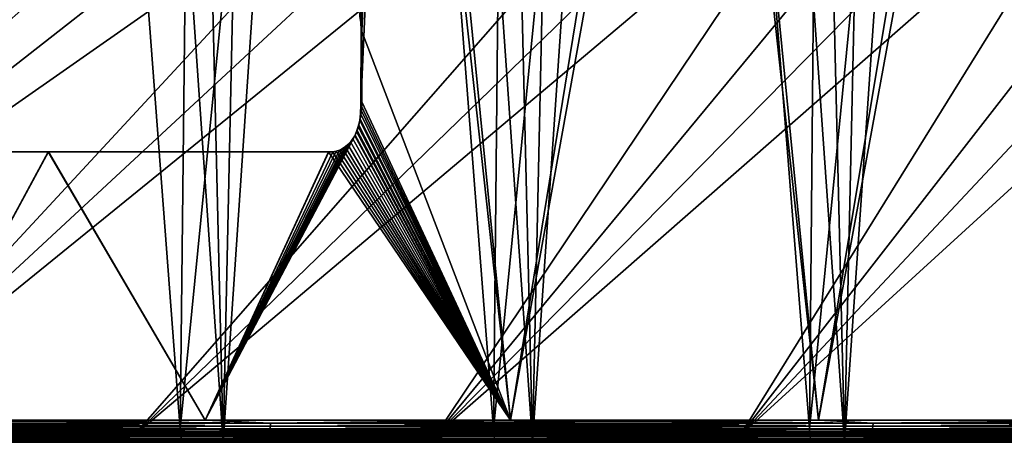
# Model space of a CAD drawing. Header units: millimetres. Extents: x -168 to 168, y -59 to 34.
# Tile 122 of 256: x -56 to -40, y -24 to -17. Entities that reach past the tile are written whole.
import ezdxf

# ---------------------------------------------------------------- set-up
doc = ezdxf.new("R2010")
doc.units = ezdxf.units.MM
doc.header["$LTSCALE"] = 33.374815
for name, color, linetype in [('1', 7, 'CONTINUOUS'), ('2', 7, 'CONTINUOUS'), ('29', 7, 'CONTINUOUS'), ('3', 7, 'CONTINUOUS'), ('33', 7, 'CONTINUOUS'), ('34', 7, 'CONTINUOUS'), ('37', 7, 'CONTINUOUS'), ('38', 7, 'CONTINUOUS'), ('39', 7, 'CONTINUOUS'), ('4', 7, 'CONTINUOUS'), ('40', 7, 'CONTINUOUS'), ('5', 7, 'CONTINUOUS'), ('7', 7, 'CONTINUOUS')]:
    doc.layers.add(name, color=color, linetype=linetype)

msp = doc.modelspace()

# ---------------------------------------------------------------- linework, layer by layer
at = {"layer": '1', "color": 7, "linetype": 'Continuous', "true_color": 0xf5f5f5}
for points in [[(-59.786, -23.75, 154.324), (-64.51, -23.75, 152.41), (-52.126, -23.75, 153.647), (-59.786, -23.75, 154.324)], [(-52.126, -23.75, 153.647), (-64.51, -23.75, 152.41), (-56.919, -23.75, 151.936), (-52.126, -23.75, 153.647)], [(-64.51, -23.75, -152.41), (-59.786, -23.75, -154.324), (-52.126, -23.75, -153.647), (-64.51, -23.75, -152.41)], [(-56.919, -23.75, -151.936), (-64.51, -23.75, -152.41), (-52.126, -23.75, -153.647), (-56.919, -23.75, -151.936)], [(-55.005, -23.75, 156.092), (-59.786, -23.75, 154.324), (-47.281, -23.75, 155.206), (-55.005, -23.75, 156.092)], [(-47.281, -23.75, 155.206), (-59.786, -23.75, 154.324), (-52.126, -23.75, 153.647), (-47.281, -23.75, 155.206)], [(-52.126, -23.75, -153.647), (-59.786, -23.75, -154.324), (-47.281, -23.75, -155.206), (-52.126, -23.75, -153.647)], [(-59.786, -23.75, -154.324), (-55.005, -23.75, -156.092), (-47.281, -23.75, -155.206), (-59.786, -23.75, -154.324)], [(-50.172, -23.75, 157.712), (-55.005, -23.75, 156.092), (-42.39, -23.75, 156.613), (-50.172, -23.75, 157.712)], [(-42.39, -23.75, 156.613), (-55.005, -23.75, 156.092), (-47.281, -23.75, 155.206), (-42.39, -23.75, 156.613)], [(-47.281, -23.75, -155.206), (-55.005, -23.75, -156.092), (-42.39, -23.75, -156.613), (-47.281, -23.75, -155.206)], [(-55.005, -23.75, -156.092), (-50.172, -23.75, -157.712), (-42.39, -23.75, -156.613), (-55.005, -23.75, -156.092)], [(-37.457, -23.75, 157.865), (-50.172, -23.75, 157.712), (-42.39, -23.75, 156.613), (-37.457, -23.75, 157.865)], [(-32.487, -23.75, 158.962), (-50.172, -23.75, 157.712), (-37.457, -23.75, 157.865), (-32.487, -23.75, 158.962)], [(-45.291, -23.75, 159.182), (-50.172, -23.75, 157.712), (-32.487, -23.75, 158.962), (-45.291, -23.75, 159.182)], [(-50.172, -23.75, -157.712), (-45.291, -23.75, -159.182), (-37.457, -23.75, -157.865), (-50.172, -23.75, -157.712)], [(-42.39, -23.75, -156.613), (-50.172, -23.75, -157.712), (-37.457, -23.75, -157.865), (-42.39, -23.75, -156.613)], [(-40.368, -23.75, 160.502), (-45.291, -23.75, 159.182), (-27.485, -23.75, 159.903), (-40.368, -23.75, 160.502)], [(-27.485, -23.75, 159.903), (-45.291, -23.75, 159.182), (-32.487, -23.75, 158.962), (-27.485, -23.75, 159.903)], [(-45.291, -23.75, -159.182), (-40.368, -23.75, -160.502), (-27.485, -23.75, -159.903), (-45.291, -23.75, -159.182)], [(-37.457, -23.75, -157.865), (-45.291, -23.75, -159.182), (-32.487, -23.75, -158.962), (-37.457, -23.75, -157.865)], [(-32.487, -23.75, -158.962), (-45.291, -23.75, -159.182), (-27.485, -23.75, -159.903), (-32.487, -23.75, -158.962)]]:
    msp.add_3dface(points, dxfattribs=at)
at = {"layer": '2', "color": 7, "linetype": 'Continuous', "true_color": 0xf5f5f5}
for points in [[(-50.533, -17.246, 153.857), (-50.55, -17.148, 153.851), (-50.014, -6.75, 153.93), (-50.533, -17.246, 153.857)], [(-50.527, -17.357, 153.86), (-50.533, -17.246, 153.857), (-50.014, -6.75, 153.93), (-50.527, -17.357, 153.86)], [(-50.014, -6.75, 153.93), (-48.179, -23.502, 154.668), (-50.531, -18.544, 153.87), (-50.014, -6.75, 153.93)], [(-50.531, -18.544, 153.87), (-50.527, -17.357, 153.86), (-50.014, -6.75, 153.93), (-50.531, -18.544, 153.87)], [(-50.014, -6.75, 153.93), (-45.154, -6.75, 155.425), (-48.179, -23.502, 154.668), (-50.014, -6.75, 153.93)], [(-48.179, -23.502, 154.668), (-45.154, -6.75, 155.425), (-43.329, -23.502, 156.096), (-48.179, -23.502, 154.668)], [(-45.154, -6.75, 155.425), (-40.25, -6.75, 156.767), (-43.329, -23.502, 156.096), (-45.154, -6.75, 155.425)], [(-43.329, -23.502, 156.096), (-40.25, -6.75, 156.767), (-38.436, -23.502, 157.372), (-43.329, -23.502, 156.096)], [(-50.536, -18.678, 153.869), (-50.531, -18.544, 153.87), (-48.179, -23.502, 154.668), (-50.536, -18.678, 153.869)], [(-50.551, -18.79, 153.865), (-50.536, -18.678, 153.869), (-48.179, -23.502, 154.668), (-50.551, -18.79, 153.865)], [(-50.599, -18.963, 153.851), (-50.573, -18.884, 153.859), (-48.179, -23.502, 154.668), (-50.599, -18.963, 153.851)], [(-50.573, -18.884, 153.859), (-50.551, -18.79, 153.865), (-48.179, -23.502, 154.668), (-50.573, -18.884, 153.859)], [(-52.983, -23.502, 153.089), (-50.629, -19.029, 153.842), (-48.179, -23.502, 154.668), (-52.983, -23.502, 153.089)], [(-50.662, -19.084, 153.832), (-50.629, -19.029, 153.842), (-52.983, -23.502, 153.089), (-50.662, -19.084, 153.832)], [(-50.629, -19.029, 153.842), (-50.599, -18.963, 153.851), (-48.179, -23.502, 154.668), (-50.629, -19.029, 153.842)], [(-50.698, -19.131, 153.82), (-50.662, -19.084, 153.832), (-52.983, -23.502, 153.089), (-50.698, -19.131, 153.82)], [(-50.736, -19.17, 153.808), (-50.698, -19.131, 153.82), (-52.983, -23.502, 153.089), (-50.736, -19.17, 153.808)], [(-50.777, -19.203, 153.795), (-50.736, -19.17, 153.808), (-52.983, -23.502, 153.089), (-50.777, -19.203, 153.795)], [(-50.82, -19.23, 153.781), (-50.777, -19.203, 153.795), (-52.983, -23.502, 153.089), (-50.82, -19.23, 153.781)], [(-59.815, -19.282, 150.511), (-55.45, -19.282, 152.173), (-57.734, -23.502, 151.361), (-59.815, -19.282, 150.511)], [(-57.734, -23.502, 151.361), (-55.45, -19.282, 152.173), (-52.983, -23.502, 153.089), (-57.734, -23.502, 151.361)], [(-55.45, -19.282, 152.173), (-51.039, -19.282, 153.709), (-52.983, -23.502, 153.089), (-55.45, -19.282, 152.173)], [(-50.867, -19.252, 153.765), (-50.82, -19.23, 153.781), (-52.983, -23.502, 153.089), (-50.867, -19.252, 153.765)], [(-50.919, -19.268, 153.748), (-50.867, -19.252, 153.765), (-52.983, -23.502, 153.089), (-50.919, -19.268, 153.748)], [(-50.976, -19.279, 153.73), (-50.919, -19.268, 153.748), (-52.983, -23.502, 153.089), (-50.976, -19.279, 153.73)], [(-51.039, -19.282, 153.709), (-50.976, -19.279, 153.73), (-52.983, -23.502, 153.089), (-51.039, -19.282, 153.709)]]:
    msp.add_3dface(points, dxfattribs=at)
at = {"layer": '29', "color": 3, "linetype": 'Continuous'}
for points in [[(-53.311, -23.85, -159.059), (-57.516, -23.85, -155.536), (-58.184, -23.85, -157.342), (-53.311, -23.85, -159.059)], [(-58.184, -23.85, 157.342), (-52.699, -23.85, 157.233), (-53.311, -23.85, 159.059), (-58.184, -23.85, 157.342)], [(-57.516, -23.85, 155.536), (-52.699, -23.85, 157.233), (-58.184, -23.85, 157.342), (-57.516, -23.85, 155.536)], [(-52.699, -23.85, -157.233), (-57.516, -23.85, -155.536), (-53.311, -23.85, -159.059), (-52.699, -23.85, -157.233)], [(-48.388, -23.85, -160.625), (-52.699, -23.85, -157.233), (-53.311, -23.85, -159.059), (-48.388, -23.85, -160.625)], [(-52.699, -23.85, 157.233), (-47.832, -23.85, 158.782), (-53.311, -23.85, 159.059), (-52.699, -23.85, 157.233)], [(-53.311, -23.85, 159.059), (-47.832, -23.85, 158.782), (-48.388, -23.85, 160.625), (-53.311, -23.85, 159.059)], [(-47.832, -23.85, -158.782), (-52.699, -23.85, -157.233), (-48.388, -23.85, -160.625), (-47.832, -23.85, -158.782)], [(-43.418, -23.85, -162.039), (-47.832, -23.85, -158.782), (-48.388, -23.85, -160.625), (-43.418, -23.85, -162.039)], [(-47.832, -23.85, 158.782), (-42.92, -23.85, 160.179), (-48.388, -23.85, 160.625), (-47.832, -23.85, 158.782)], [(-48.388, -23.85, 160.625), (-42.92, -23.85, 160.179), (-43.418, -23.85, 162.039), (-48.388, -23.85, 160.625)], [(-42.92, -23.85, -160.179), (-47.832, -23.85, -158.782), (-43.418, -23.85, -162.039), (-42.92, -23.85, -160.179)], [(-38.408, -23.85, -163.299), (-42.92, -23.85, -160.179), (-43.418, -23.85, -162.039), (-38.408, -23.85, -163.299)], [(-42.92, -23.85, 160.179), (-37.967, -23.85, 161.425), (-43.418, -23.85, 162.039), (-42.92, -23.85, 160.179)], [(-43.418, -23.85, 162.039), (-37.967, -23.85, 161.425), (-38.408, -23.85, 163.3), (-43.418, -23.85, 162.039)], [(-37.967, -23.85, -161.425), (-42.92, -23.85, -160.179), (-38.408, -23.85, -163.299), (-37.967, -23.85, -161.425)]]:
    msp.add_3dface(points, dxfattribs=at)
at = {"layer": '3', "color": 7, "linetype": 'Continuous', "true_color": 0xf5f5f5}
for points in [[(-50.54, -17.165, -153.854), (-50.522, -17.268, -153.861), (-50.01, -4.955, -153.915), (-50.54, -17.165, -153.854)], [(-50.522, -17.268, -153.861), (-50.516, -17.386, -153.864), (-50.01, -4.955, -153.915), (-50.522, -17.268, -153.861)], [(-50.01, -4.955, -153.915), (-50.516, -17.386, -153.864), (-48.179, -23.502, -154.668), (-50.01, -4.955, -153.915)], [(-45.151, -4.955, -155.41), (-50.01, -4.955, -153.915), (-48.179, -23.502, -154.668), (-45.151, -4.955, -155.41)], [(-43.329, -23.502, -156.096), (-45.151, -4.955, -155.41), (-48.179, -23.502, -154.668), (-43.329, -23.502, -156.096)], [(-40.247, -4.955, -156.752), (-45.151, -4.955, -155.41), (-43.329, -23.502, -156.096), (-40.247, -4.955, -156.752)], [(-38.436, -23.502, -157.372), (-40.247, -4.955, -156.752), (-43.329, -23.502, -156.096), (-38.436, -23.502, -157.372)], [(-50.516, -17.386, -153.864), (-50.519, -18.493, -153.873), (-48.179, -23.502, -154.668), (-50.516, -17.386, -153.864)], [(-50.519, -18.493, -153.873), (-50.525, -18.638, -153.873), (-48.179, -23.502, -154.668), (-50.519, -18.493, -153.873)], [(-50.525, -18.638, -153.873), (-50.541, -18.76, -153.868), (-48.179, -23.502, -154.668), (-50.525, -18.638, -153.873)], [(-50.564, -18.861, -153.862), (-50.592, -18.946, -153.853), (-48.179, -23.502, -154.668), (-50.564, -18.861, -153.862)], [(-50.541, -18.76, -153.868), (-50.564, -18.861, -153.862), (-48.179, -23.502, -154.668), (-50.541, -18.76, -153.868)], [(-50.624, -19.017, -153.844), (-50.659, -19.076, -153.833), (-48.179, -23.502, -154.668), (-50.624, -19.017, -153.844)], [(-50.592, -18.946, -153.853), (-50.624, -19.017, -153.844), (-48.179, -23.502, -154.668), (-50.592, -18.946, -153.853)], [(-50.777, -19.201, -153.795), (-50.821, -19.229, -153.78), (-48.179, -23.502, -154.668), (-50.777, -19.201, -153.795)], [(-50.735, -19.167, -153.808), (-50.777, -19.201, -153.795), (-48.179, -23.502, -154.668), (-50.735, -19.167, -153.808)], [(-50.696, -19.126, -153.821), (-50.735, -19.167, -153.808), (-48.179, -23.502, -154.668), (-50.696, -19.126, -153.821)], [(-50.659, -19.076, -153.833), (-50.696, -19.126, -153.821), (-48.179, -23.502, -154.668), (-50.659, -19.076, -153.833)], [(-55.451, -19.282, -152.173), (-59.816, -19.282, -150.51), (-57.734, -23.502, -151.361), (-55.451, -19.282, -152.173)], [(-52.983, -23.502, -153.089), (-55.451, -19.282, -152.173), (-57.734, -23.502, -151.361), (-52.983, -23.502, -153.089)], [(-51.04, -19.282, -153.708), (-55.451, -19.282, -152.173), (-52.983, -23.502, -153.089), (-51.04, -19.282, -153.708)], [(-48.179, -23.502, -154.668), (-51.04, -19.282, -153.708), (-52.983, -23.502, -153.089), (-48.179, -23.502, -154.668)], [(-50.978, -19.279, -153.729), (-51.04, -19.282, -153.708), (-48.179, -23.502, -154.668), (-50.978, -19.279, -153.729)], [(-50.921, -19.268, -153.748), (-50.978, -19.279, -153.729), (-48.179, -23.502, -154.668), (-50.921, -19.268, -153.748)], [(-50.869, -19.252, -153.765), (-50.921, -19.268, -153.748), (-48.179, -23.502, -154.668), (-50.869, -19.252, -153.765)], [(-50.821, -19.229, -153.78), (-50.869, -19.252, -153.765), (-48.179, -23.502, -154.668), (-50.821, -19.229, -153.78)]]:
    msp.add_3dface(points, dxfattribs=at)
at = {"layer": '33', "color": 3, "linetype": 'Continuous'}
for points in [[(-58.254, -23.643, 157.529), (-53.375, -23.643, 159.249), (-57.581, 31.879, 155.711), (-58.254, -23.643, 157.529)], [(-57.581, 31.879, 155.711), (-53.375, -23.643, 159.249), (-52.759, 31.879, 157.41), (-57.581, 31.879, 155.711)], [(-53.375, -23.643, 159.249), (-48.445, -23.643, 160.817), (-52.759, 31.879, 157.41), (-53.375, -23.643, 159.249)], [(-52.759, 31.879, 157.41), (-48.445, -23.643, 160.817), (-47.886, 31.879, 158.96), (-52.759, 31.879, 157.41)], [(-48.445, -23.643, 160.817), (-43.47, -23.643, 162.232), (-47.886, 31.879, 158.96), (-48.445, -23.643, 160.817)], [(-47.886, 31.879, 158.96), (-43.47, -23.643, 162.232), (-42.968, 31.879, 160.36), (-47.886, 31.879, 158.96)], [(-43.47, -23.643, 162.232), (-38.453, -23.643, 163.494), (-42.968, 31.879, 160.36), (-43.47, -23.643, 162.232)], [(-42.968, 31.879, 160.36), (-38.453, -23.643, 163.494), (-38.01, 31.879, 161.607), (-42.968, 31.879, 160.36)]]:
    msp.add_3dface(points, dxfattribs=at)
at = {"layer": '34', "color": 3, "linetype": 'Continuous'}
for points in [[(-52.759, 31.879, -157.41), (-58.254, -23.643, -157.529), (-57.581, 31.879, -155.711), (-52.759, 31.879, -157.41)], [(-53.375, -23.643, -159.249), (-58.254, -23.643, -157.529), (-52.759, 31.879, -157.41), (-53.375, -23.643, -159.249)], [(-47.886, 31.879, -158.96), (-53.375, -23.643, -159.249), (-52.759, 31.879, -157.41), (-47.886, 31.879, -158.96)], [(-48.445, -23.643, -160.817), (-53.375, -23.643, -159.249), (-47.886, 31.879, -158.96), (-48.445, -23.643, -160.817)], [(-42.968, 31.879, -160.36), (-48.445, -23.643, -160.817), (-47.886, 31.879, -158.96), (-42.968, 31.879, -160.36)], [(-43.47, -23.643, -162.232), (-48.445, -23.643, -160.817), (-42.968, 31.879, -160.36), (-43.47, -23.643, -162.232)], [(-38.01, 31.879, -161.607), (-43.47, -23.643, -162.232), (-42.968, 31.879, -160.36), (-38.01, 31.879, -161.607)], [(-38.453, -23.643, -163.494), (-43.47, -23.643, -162.232), (-38.01, 31.879, -161.607), (-38.453, -23.643, -163.494)]]:
    msp.add_3dface(points, dxfattribs=at)
at = {"layer": '37', "color": 7, "linetype": 'Continuous', "true_color": 0xf5f5f5}
for points in [[(-57.516, -23.85, -155.536), (-52.699, -23.85, -157.233), (-56.375, 29.289, -154.473), (-57.516, -23.85, -155.536)], [(-56.375, 29.289, -154.473), (-52.699, -23.85, -157.233), (-51.543, 29.289, -156.151), (-56.375, 29.289, -154.473)], [(-52.699, -23.85, -157.233), (-47.832, -23.85, -158.782), (-51.543, 29.289, -156.151), (-52.699, -23.85, -157.233)], [(-51.543, 29.289, -156.151), (-47.832, -23.85, -158.782), (-46.662, 29.289, -157.679), (-51.543, 29.289, -156.151)], [(-47.832, -23.85, -158.782), (-42.92, -23.85, -160.179), (-46.662, 29.289, -157.679), (-47.832, -23.85, -158.782)], [(-46.662, 29.289, -157.679), (-42.92, -23.85, -160.179), (-41.736, 29.289, -159.054), (-46.662, 29.289, -157.679)], [(-42.92, -23.85, -160.179), (-37.967, -23.85, -161.425), (-41.736, 29.289, -159.054), (-42.92, -23.85, -160.179)], [(-41.736, 29.289, -159.054), (-37.967, -23.85, -161.425), (-36.769, 29.289, -160.275), (-41.736, 29.289, -159.054)]]:
    msp.add_3dface(points, dxfattribs=at)
at = {"layer": '38', "color": 7, "linetype": 'Continuous', "true_color": 0xf5f5f5}
for points in [[(-53.966, 29.289, 155.331), (-57.516, -23.85, 155.536), (-58.77, 29.289, 153.577), (-53.966, 29.289, 155.331)], [(-52.699, -23.85, 157.233), (-57.516, -23.85, 155.536), (-53.966, 29.289, 155.331), (-52.699, -23.85, 157.233)], [(-49.109, 29.289, 156.934), (-52.699, -23.85, 157.233), (-53.966, 29.289, 155.331), (-49.109, 29.289, 156.934)], [(-47.832, -23.85, 158.782), (-52.699, -23.85, 157.233), (-49.109, 29.289, 156.934), (-47.832, -23.85, 158.782)], [(-44.204, 29.289, 158.385), (-47.832, -23.85, 158.782), (-49.109, 29.289, 156.934), (-44.204, 29.289, 158.385)], [(-42.92, -23.85, 160.179), (-47.832, -23.85, 158.782), (-44.204, 29.289, 158.385), (-42.92, -23.85, 160.179)], [(-39.257, 29.289, 159.683), (-42.92, -23.85, 160.179), (-44.204, 29.289, 158.385), (-39.257, 29.289, 159.683)], [(-37.967, -23.85, 161.425), (-42.92, -23.85, 160.179), (-39.257, 29.289, 159.683), (-37.967, -23.85, 161.425)]]:
    msp.add_3dface(points, dxfattribs=at)
at = {"layer": '39', "color": 3, "linetype": 'Continuous'}
for points in [[(-58.254, -23.643, -157.529), (-53.375, -23.643, -159.249), (-58.253, -23.683, -157.527), (-58.254, -23.643, -157.529)], [(-53.375, -23.643, -159.249), (-53.374, -23.683, -159.246), (-58.253, -23.683, -157.527), (-53.375, -23.643, -159.249)], [(-53.374, -23.683, -159.246), (-58.249, -23.721, -157.517), (-58.253, -23.683, -157.527), (-53.374, -23.683, -159.246)], [(-53.371, -23.721, -159.236), (-58.249, -23.721, -157.517), (-53.374, -23.683, -159.246), (-53.371, -23.721, -159.236)], [(-53.375, -23.643, -159.249), (-48.445, -23.643, -160.817), (-53.374, -23.683, -159.246), (-53.375, -23.643, -159.249)], [(-48.445, -23.643, -160.817), (-48.445, -23.683, -160.814), (-53.374, -23.683, -159.246), (-48.445, -23.643, -160.817)], [(-48.445, -23.683, -160.814), (-53.371, -23.721, -159.236), (-53.374, -23.683, -159.246), (-48.445, -23.683, -160.814)], [(-48.442, -23.721, -160.804), (-53.371, -23.721, -159.236), (-48.445, -23.683, -160.814), (-48.442, -23.721, -160.804)], [(-48.445, -23.643, -160.817), (-43.47, -23.643, -162.232), (-48.445, -23.683, -160.814), (-48.445, -23.643, -160.817)], [(-43.47, -23.643, -162.232), (-43.469, -23.683, -162.23), (-48.445, -23.683, -160.814), (-43.47, -23.643, -162.232)], [(-43.469, -23.683, -162.23), (-48.442, -23.721, -160.804), (-48.445, -23.683, -160.814), (-43.469, -23.683, -162.23)], [(-43.467, -23.721, -162.22), (-48.442, -23.721, -160.804), (-43.469, -23.683, -162.23), (-43.467, -23.721, -162.22)], [(-43.47, -23.643, -162.232), (-38.453, -23.643, -163.494), (-43.469, -23.683, -162.23), (-43.47, -23.643, -162.232)], [(-38.453, -23.643, -163.494), (-38.453, -23.683, -163.492), (-43.469, -23.683, -162.23), (-38.453, -23.643, -163.494)], [(-38.453, -23.683, -163.492), (-43.467, -23.721, -162.22), (-43.469, -23.683, -162.23), (-38.453, -23.683, -163.492)], [(-38.45, -23.721, -163.481), (-43.467, -23.721, -162.22), (-38.453, -23.683, -163.492), (-38.45, -23.721, -163.481)], [(-53.371, -23.721, -159.236), (-58.243, -23.757, -157.5), (-58.249, -23.721, -157.517), (-53.371, -23.721, -159.236)], [(-53.365, -23.757, -159.219), (-58.243, -23.757, -157.5), (-53.371, -23.721, -159.236), (-53.365, -23.757, -159.219)], [(-53.365, -23.757, -159.219), (-58.234, -23.789, -157.477), (-58.243, -23.757, -157.5), (-53.365, -23.757, -159.219)], [(-53.357, -23.789, -159.196), (-58.234, -23.789, -157.477), (-53.365, -23.757, -159.219), (-53.357, -23.789, -159.196)], [(-53.357, -23.789, -159.196), (-58.224, -23.815, -157.448), (-58.234, -23.789, -157.477), (-53.357, -23.789, -159.196)], [(-53.347, -23.815, -159.167), (-58.224, -23.815, -157.448), (-53.357, -23.789, -159.196), (-53.347, -23.815, -159.167)], [(-53.347, -23.815, -159.167), (-58.211, -23.834, -157.415), (-58.224, -23.815, -157.448), (-53.347, -23.815, -159.167)], [(-53.336, -23.834, -159.133), (-58.211, -23.834, -157.415), (-53.347, -23.815, -159.167), (-53.336, -23.834, -159.133)], [(-53.336, -23.834, -159.133), (-58.198, -23.846, -157.379), (-58.211, -23.834, -157.415), (-53.336, -23.834, -159.133)], [(-53.324, -23.846, -159.097), (-58.198, -23.846, -157.379), (-53.336, -23.834, -159.133), (-53.324, -23.846, -159.097)], [(-53.324, -23.846, -159.097), (-58.184, -23.85, -157.342), (-58.198, -23.846, -157.379), (-53.324, -23.846, -159.097)], [(-53.311, -23.85, -159.059), (-58.184, -23.85, -157.342), (-53.324, -23.846, -159.097), (-53.311, -23.85, -159.059)], [(-48.442, -23.721, -160.804), (-53.365, -23.757, -159.219), (-53.371, -23.721, -159.236), (-48.442, -23.721, -160.804)], [(-48.436, -23.757, -160.787), (-53.365, -23.757, -159.219), (-48.442, -23.721, -160.804), (-48.436, -23.757, -160.787)], [(-48.436, -23.757, -160.787), (-53.357, -23.789, -159.196), (-53.365, -23.757, -159.219), (-48.436, -23.757, -160.787)], [(-48.429, -23.789, -160.763), (-53.357, -23.789, -159.196), (-48.436, -23.757, -160.787), (-48.429, -23.789, -160.763)], [(-48.429, -23.789, -160.763), (-53.347, -23.815, -159.167), (-53.357, -23.789, -159.196), (-48.429, -23.789, -160.763)], [(-48.42, -23.815, -160.734), (-53.347, -23.815, -159.167), (-48.429, -23.789, -160.763), (-48.42, -23.815, -160.734)], [(-48.42, -23.815, -160.734), (-53.336, -23.834, -159.133), (-53.347, -23.815, -159.167), (-48.42, -23.815, -160.734)], [(-48.41, -23.834, -160.7), (-53.336, -23.834, -159.133), (-48.42, -23.815, -160.734), (-48.41, -23.834, -160.7)], [(-48.41, -23.834, -160.7), (-53.324, -23.846, -159.097), (-53.336, -23.834, -159.133), (-48.41, -23.834, -160.7)], [(-48.399, -23.846, -160.664), (-53.324, -23.846, -159.097), (-48.41, -23.834, -160.7), (-48.399, -23.846, -160.664)], [(-48.399, -23.846, -160.664), (-53.311, -23.85, -159.059), (-53.324, -23.846, -159.097), (-48.399, -23.846, -160.664)], [(-48.388, -23.85, -160.625), (-53.311, -23.85, -159.059), (-48.399, -23.846, -160.664), (-48.388, -23.85, -160.625)], [(-43.467, -23.721, -162.22), (-48.436, -23.757, -160.787), (-48.442, -23.721, -160.804), (-43.467, -23.721, -162.22)], [(-43.462, -23.757, -162.202), (-48.436, -23.757, -160.787), (-43.467, -23.721, -162.22), (-43.462, -23.757, -162.202)], [(-43.462, -23.757, -162.202), (-48.429, -23.789, -160.763), (-48.436, -23.757, -160.787), (-43.462, -23.757, -162.202)], [(-43.456, -23.789, -162.178), (-48.429, -23.789, -160.763), (-43.462, -23.757, -162.202), (-43.456, -23.789, -162.178)], [(-43.456, -23.789, -162.178), (-48.42, -23.815, -160.734), (-48.429, -23.789, -160.763), (-43.456, -23.789, -162.178)], [(-43.448, -23.815, -162.149), (-48.42, -23.815, -160.734), (-43.456, -23.789, -162.178), (-43.448, -23.815, -162.149)], [(-43.448, -23.815, -162.149), (-48.41, -23.834, -160.7), (-48.42, -23.815, -160.734), (-43.448, -23.815, -162.149)], [(-43.439, -23.834, -162.115), (-48.41, -23.834, -160.7), (-43.448, -23.815, -162.149), (-43.439, -23.834, -162.115)], [(-43.439, -23.834, -162.115), (-48.399, -23.846, -160.664), (-48.41, -23.834, -160.7), (-43.439, -23.834, -162.115)], [(-43.429, -23.846, -162.078), (-48.399, -23.846, -160.664), (-43.439, -23.834, -162.115), (-43.429, -23.846, -162.078)], [(-43.429, -23.846, -162.078), (-48.388, -23.85, -160.625), (-48.399, -23.846, -160.664), (-43.429, -23.846, -162.078)], [(-43.418, -23.85, -162.039), (-48.388, -23.85, -160.625), (-43.429, -23.846, -162.078), (-43.418, -23.85, -162.039)], [(-38.45, -23.721, -163.481), (-43.462, -23.757, -162.202), (-43.467, -23.721, -162.22), (-38.45, -23.721, -163.481)], [(-38.446, -23.757, -163.464), (-43.462, -23.757, -162.202), (-38.45, -23.721, -163.481), (-38.446, -23.757, -163.464)], [(-38.446, -23.757, -163.464), (-43.456, -23.789, -162.178), (-43.462, -23.757, -162.202), (-38.446, -23.757, -163.464)], [(-38.441, -23.789, -163.44), (-43.456, -23.789, -162.178), (-38.446, -23.757, -163.464), (-38.441, -23.789, -163.44)], [(-38.441, -23.789, -163.44), (-43.448, -23.815, -162.149), (-43.456, -23.789, -162.178), (-38.441, -23.789, -163.44)], [(-38.434, -23.815, -163.41), (-43.448, -23.815, -162.149), (-38.441, -23.789, -163.44), (-38.434, -23.815, -163.41)], [(-38.434, -23.815, -163.41), (-43.439, -23.834, -162.115), (-43.448, -23.815, -162.149), (-38.434, -23.815, -163.41)], [(-38.426, -23.834, -163.376), (-43.439, -23.834, -162.115), (-38.434, -23.815, -163.41), (-38.426, -23.834, -163.376)], [(-38.426, -23.834, -163.376), (-43.429, -23.846, -162.078), (-43.439, -23.834, -162.115), (-38.426, -23.834, -163.376)], [(-38.417, -23.846, -163.338), (-43.429, -23.846, -162.078), (-38.426, -23.834, -163.376), (-38.417, -23.846, -163.338)], [(-38.417, -23.846, -163.338), (-43.418, -23.85, -162.039), (-43.429, -23.846, -162.078), (-38.417, -23.846, -163.338)], [(-38.408, -23.85, -163.299), (-43.418, -23.85, -162.039), (-38.417, -23.846, -163.338), (-38.408, -23.85, -163.299)]]:
    msp.add_3dface(points, dxfattribs=at)
at = {"layer": '4', "color": 7, "linetype": 'Continuous', "true_color": 0xf5f5f5}
for points in [[(-61.24, -23.55, -149.982), (-61.246, -23.597, -149.995), (-51.957, -23.597, -153.46), (-61.24, -23.55, -149.982)], [(-51.952, -23.55, 153.447), (-51.957, -23.597, 153.46), (-61.246, -23.597, 149.995), (-51.952, -23.55, 153.447)], [(-61.24, -23.55, 149.982), (-51.952, -23.55, 153.447), (-61.246, -23.597, 149.995), (-61.24, -23.55, 149.982)], [(-57.734, -23.502, 151.361), (-52.983, -23.502, 153.089), (-61.24, -23.55, 149.982), (-57.734, -23.502, 151.361)], [(-61.24, -23.55, 149.982), (-52.983, -23.502, 153.089), (-51.952, -23.55, 153.447), (-61.24, -23.55, 149.982)], [(-51.952, -23.55, -153.447), (-57.734, -23.502, -151.361), (-61.24, -23.55, -149.982), (-51.952, -23.55, -153.447)], [(-51.952, -23.55, -153.447), (-61.24, -23.55, -149.982), (-51.957, -23.597, -153.46), (-51.952, -23.55, -153.447)], [(-52.983, -23.502, -153.089), (-57.734, -23.502, -151.361), (-51.952, -23.55, -153.447), (-52.983, -23.502, -153.089)], [(-52.983, -23.502, 153.089), (-48.179, -23.502, 154.668), (-51.952, -23.55, 153.447), (-52.983, -23.502, 153.089)], [(-48.179, -23.502, -154.668), (-52.983, -23.502, -153.089), (-51.952, -23.55, -153.447), (-48.179, -23.502, -154.668)], [(-51.952, -23.55, -153.447), (-51.957, -23.597, -153.46), (-42.474, -23.597, -156.351), (-51.952, -23.55, -153.447)], [(-51.952, -23.55, 153.447), (-42.47, -23.55, 156.337), (-51.957, -23.597, 153.46), (-51.952, -23.55, 153.447)], [(-42.47, -23.55, 156.337), (-42.474, -23.597, 156.351), (-51.957, -23.597, 153.46), (-42.47, -23.55, 156.337)], [(-48.179, -23.502, 154.668), (-43.329, -23.502, 156.096), (-51.952, -23.55, 153.447), (-48.179, -23.502, 154.668)], [(-51.952, -23.55, 153.447), (-43.329, -23.502, 156.096), (-42.47, -23.55, 156.337), (-51.952, -23.55, 153.447)], [(-42.47, -23.55, -156.337), (-48.179, -23.502, -154.668), (-51.952, -23.55, -153.447), (-42.47, -23.55, -156.337)], [(-42.47, -23.55, -156.337), (-51.952, -23.55, -153.447), (-42.474, -23.597, -156.351), (-42.47, -23.55, -156.337)], [(-43.329, -23.502, -156.096), (-48.179, -23.502, -154.668), (-42.47, -23.55, -156.337), (-43.329, -23.502, -156.096)], [(-43.329, -23.502, 156.096), (-38.436, -23.502, 157.372), (-42.47, -23.55, 156.337), (-43.329, -23.502, 156.096)], [(-38.436, -23.502, -157.372), (-43.329, -23.502, -156.096), (-42.47, -23.55, -156.337), (-38.436, -23.502, -157.372)], [(-42.47, -23.55, -156.337), (-42.474, -23.597, -156.351), (-32.831, -23.597, -158.656), (-42.47, -23.55, -156.337)], [(-42.47, -23.55, 156.337), (-32.828, -23.55, 158.642), (-42.474, -23.597, 156.351), (-42.47, -23.55, 156.337)], [(-32.828, -23.55, 158.642), (-32.831, -23.597, 158.656), (-42.474, -23.597, 156.351), (-32.828, -23.55, 158.642)], [(-38.436, -23.502, 157.372), (-33.506, -23.502, 158.495), (-42.47, -23.55, 156.337), (-38.436, -23.502, 157.372)], [(-42.47, -23.55, 156.337), (-33.506, -23.502, 158.495), (-32.828, -23.55, 158.642), (-42.47, -23.55, 156.337)], [(-32.828, -23.55, -158.642), (-38.436, -23.502, -157.372), (-42.47, -23.55, -156.337), (-32.828, -23.55, -158.642)], [(-32.828, -23.55, -158.642), (-42.47, -23.55, -156.337), (-32.831, -23.597, -158.656), (-32.828, -23.55, -158.642)], [(-52, -23.731, 153.589), (-61.297, -23.731, 150.12), (-51.987, -23.708, 153.548), (-52, -23.731, 153.589)], [(-51.987, -23.708, 153.548), (-61.297, -23.731, 150.12), (-61.281, -23.708, 150.081), (-51.987, -23.708, 153.548)], [(-61.297, -23.731, -150.12), (-52, -23.731, -153.589), (-61.281, -23.708, -150.081), (-61.297, -23.731, -150.12)], [(-61.281, -23.708, -150.081), (-51.987, -23.708, -153.548), (-61.266, -23.677, -150.046), (-61.281, -23.708, -150.081)], [(-51.974, -23.677, 153.512), (-61.281, -23.708, 150.081), (-61.266, -23.677, 150.046), (-51.974, -23.677, 153.512)], [(-51.987, -23.708, 153.548), (-61.281, -23.708, 150.081), (-51.974, -23.677, 153.512), (-51.987, -23.708, 153.548)], [(-61.281, -23.708, -150.081), (-52, -23.731, -153.589), (-51.987, -23.708, -153.548), (-61.281, -23.708, -150.081)], [(-51.964, -23.64, 153.482), (-61.266, -23.677, 150.046), (-61.255, -23.64, 150.017), (-51.964, -23.64, 153.482)], [(-51.974, -23.677, 153.512), (-61.266, -23.677, 150.046), (-51.964, -23.64, 153.482), (-51.974, -23.677, 153.512)], [(-61.266, -23.677, -150.046), (-51.974, -23.677, -153.512), (-61.255, -23.64, -150.017), (-61.266, -23.677, -150.046)], [(-61.266, -23.677, -150.046), (-51.987, -23.708, -153.548), (-51.974, -23.677, -153.512), (-61.266, -23.677, -150.046)], [(-51.957, -23.597, 153.46), (-61.255, -23.64, 150.017), (-61.246, -23.597, 149.995), (-51.957, -23.597, 153.46)], [(-51.964, -23.64, 153.482), (-61.255, -23.64, 150.017), (-51.957, -23.597, 153.46), (-51.964, -23.64, 153.482)], [(-61.255, -23.64, -150.017), (-51.964, -23.64, -153.482), (-61.246, -23.597, -149.995), (-61.255, -23.64, -150.017)], [(-61.255, -23.64, -150.017), (-51.974, -23.677, -153.512), (-51.964, -23.64, -153.482), (-61.255, -23.64, -150.017)], [(-61.246, -23.597, -149.995), (-51.964, -23.64, -153.482), (-51.957, -23.597, -153.46), (-61.246, -23.597, -149.995)], [(-42.509, -23.731, 156.481), (-52, -23.731, 153.589), (-42.498, -23.708, 156.44), (-42.509, -23.731, 156.481)], [(-42.498, -23.708, 156.44), (-52, -23.731, 153.589), (-51.987, -23.708, 153.548), (-42.498, -23.708, 156.44)], [(-52, -23.731, -153.589), (-42.509, -23.731, -156.481), (-51.987, -23.708, -153.548), (-52, -23.731, -153.589)], [(-51.987, -23.708, -153.548), (-42.498, -23.708, -156.44), (-51.974, -23.677, -153.512), (-51.987, -23.708, -153.548)], [(-42.488, -23.677, 156.403), (-51.987, -23.708, 153.548), (-51.974, -23.677, 153.512), (-42.488, -23.677, 156.403)], [(-42.498, -23.708, 156.44), (-51.987, -23.708, 153.548), (-42.488, -23.677, 156.403), (-42.498, -23.708, 156.44)], [(-51.987, -23.708, -153.548), (-42.509, -23.731, -156.481), (-42.498, -23.708, -156.44), (-51.987, -23.708, -153.548)], [(-42.48, -23.64, 156.373), (-51.974, -23.677, 153.512), (-51.964, -23.64, 153.482), (-42.48, -23.64, 156.373)], [(-42.488, -23.677, 156.403), (-51.974, -23.677, 153.512), (-42.48, -23.64, 156.373), (-42.488, -23.677, 156.403)], [(-51.974, -23.677, -153.512), (-42.488, -23.677, -156.403), (-51.964, -23.64, -153.482), (-51.974, -23.677, -153.512)], [(-51.974, -23.677, -153.512), (-42.498, -23.708, -156.44), (-42.488, -23.677, -156.403), (-51.974, -23.677, -153.512)], [(-42.48, -23.64, 156.373), (-51.964, -23.64, 153.482), (-42.474, -23.597, 156.351), (-42.48, -23.64, 156.373)], [(-42.474, -23.597, 156.351), (-51.964, -23.64, 153.482), (-51.957, -23.597, 153.46), (-42.474, -23.597, 156.351)], [(-51.964, -23.64, -153.482), (-42.48, -23.64, -156.373), (-51.957, -23.597, -153.46), (-51.964, -23.64, -153.482)], [(-51.964, -23.64, -153.482), (-42.488, -23.677, -156.403), (-42.48, -23.64, -156.373), (-51.964, -23.64, -153.482)], [(-51.957, -23.597, -153.46), (-42.48, -23.64, -156.373), (-42.474, -23.597, -156.351), (-51.957, -23.597, -153.46)], [(-32.858, -23.731, 158.789), (-42.509, -23.731, 156.481), (-32.85, -23.708, 158.746), (-32.858, -23.731, 158.789)], [(-32.85, -23.708, 158.746), (-42.509, -23.731, 156.481), (-42.498, -23.708, 156.44), (-32.85, -23.708, 158.746)], [(-42.509, -23.731, -156.481), (-32.858, -23.731, -158.789), (-42.498, -23.708, -156.44), (-42.509, -23.731, -156.481)], [(-42.498, -23.708, -156.44), (-32.85, -23.708, -158.746), (-42.488, -23.677, -156.403), (-42.498, -23.708, -156.44)], [(-32.842, -23.677, 158.709), (-42.498, -23.708, 156.44), (-42.488, -23.677, 156.403), (-32.842, -23.677, 158.709)], [(-32.85, -23.708, 158.746), (-42.498, -23.708, 156.44), (-32.842, -23.677, 158.709), (-32.85, -23.708, 158.746)], [(-42.498, -23.708, -156.44), (-32.858, -23.731, -158.789), (-32.85, -23.708, -158.746), (-42.498, -23.708, -156.44)], [(-32.836, -23.64, 158.679), (-42.488, -23.677, 156.403), (-42.48, -23.64, 156.373), (-32.836, -23.64, 158.679)], [(-32.842, -23.677, 158.709), (-42.488, -23.677, 156.403), (-32.836, -23.64, 158.679), (-32.842, -23.677, 158.709)], [(-42.488, -23.677, -156.403), (-32.842, -23.677, -158.709), (-42.48, -23.64, -156.373), (-42.488, -23.677, -156.403)], [(-42.488, -23.677, -156.403), (-32.85, -23.708, -158.746), (-32.842, -23.677, -158.709), (-42.488, -23.677, -156.403)], [(-32.836, -23.64, 158.679), (-42.48, -23.64, 156.373), (-32.831, -23.597, 158.656), (-32.836, -23.64, 158.679)], [(-32.831, -23.597, 158.656), (-42.48, -23.64, 156.373), (-42.474, -23.597, 156.351), (-32.831, -23.597, 158.656)], [(-42.48, -23.64, -156.373), (-32.836, -23.64, -158.679), (-42.474, -23.597, -156.351), (-42.48, -23.64, -156.373)], [(-42.48, -23.64, -156.373), (-32.842, -23.677, -158.709), (-32.836, -23.64, -158.679), (-42.48, -23.64, -156.373)], [(-42.474, -23.597, -156.351), (-32.836, -23.64, -158.679), (-32.831, -23.597, -158.656), (-42.474, -23.597, -156.351)], [(-52, -23.731, 153.589), (-61.315, -23.745, 150.164), (-61.297, -23.731, 150.12), (-52, -23.731, 153.589)], [(-52.015, -23.745, 153.633), (-61.315, -23.745, 150.164), (-52, -23.731, 153.589), (-52.015, -23.745, 153.633)], [(-61.315, -23.745, -150.164), (-52.015, -23.745, -153.633), (-61.297, -23.731, -150.12), (-61.315, -23.745, -150.164)], [(-52.015, -23.745, 153.633), (-56.919, -23.75, 151.936), (-61.315, -23.745, 150.164), (-52.015, -23.745, 153.633)], [(-56.919, -23.75, -151.936), (-52.126, -23.75, -153.647), (-61.315, -23.745, -150.164), (-56.919, -23.75, -151.936)], [(-61.315, -23.745, -150.164), (-52.126, -23.75, -153.647), (-52.015, -23.745, -153.633), (-61.315, -23.745, -150.164)], [(-61.297, -23.731, -150.12), (-52.015, -23.745, -153.633), (-52, -23.731, -153.589), (-61.297, -23.731, -150.12)], [(-52.126, -23.75, 153.647), (-56.919, -23.75, 151.936), (-52.015, -23.745, 153.633), (-52.126, -23.75, 153.647)], [(-47.281, -23.75, 155.206), (-52.126, -23.75, 153.647), (-52.015, -23.745, 153.633), (-47.281, -23.75, 155.206)], [(-52.126, -23.75, -153.647), (-47.281, -23.75, -155.206), (-52.015, -23.745, -153.633), (-52.126, -23.75, -153.647)], [(-42.509, -23.731, 156.481), (-52.015, -23.745, 153.633), (-52, -23.731, 153.589), (-42.509, -23.731, 156.481)], [(-42.521, -23.745, 156.527), (-52.015, -23.745, 153.633), (-42.509, -23.731, 156.481), (-42.521, -23.745, 156.527)], [(-52.015, -23.745, -153.633), (-42.521, -23.745, -156.527), (-52, -23.731, -153.589), (-52.015, -23.745, -153.633)], [(-42.521, -23.745, 156.527), (-47.281, -23.75, 155.206), (-52.015, -23.745, 153.633), (-42.521, -23.745, 156.527)], [(-52.015, -23.745, -153.633), (-47.281, -23.75, -155.206), (-42.521, -23.745, -156.527), (-52.015, -23.745, -153.633)], [(-52, -23.731, -153.589), (-42.521, -23.745, -156.527), (-42.509, -23.731, -156.481), (-52, -23.731, -153.589)], [(-42.39, -23.75, 156.613), (-47.281, -23.75, 155.206), (-42.521, -23.745, 156.527), (-42.39, -23.75, 156.613)], [(-47.281, -23.75, -155.206), (-42.39, -23.75, -156.613), (-42.521, -23.745, -156.527), (-47.281, -23.75, -155.206)], [(-32.868, -23.745, 158.834), (-42.521, -23.745, 156.527), (-32.858, -23.731, 158.789), (-32.868, -23.745, 158.834)], [(-32.858, -23.731, 158.789), (-42.521, -23.745, 156.527), (-42.509, -23.731, 156.481), (-32.858, -23.731, 158.789)], [(-42.521, -23.745, -156.527), (-32.868, -23.745, -158.834), (-42.509, -23.731, -156.481), (-42.521, -23.745, -156.527)], [(-32.868, -23.745, 158.834), (-42.39, -23.75, 156.613), (-42.521, -23.745, 156.527), (-32.868, -23.745, 158.834)], [(-42.39, -23.75, -156.613), (-37.457, -23.75, -157.865), (-42.521, -23.745, -156.527), (-42.39, -23.75, -156.613)], [(-42.521, -23.745, -156.527), (-37.457, -23.75, -157.865), (-32.868, -23.745, -158.834), (-42.521, -23.745, -156.527)], [(-42.509, -23.731, -156.481), (-32.868, -23.745, -158.834), (-32.858, -23.731, -158.789), (-42.509, -23.731, -156.481)], [(-37.457, -23.75, 157.865), (-42.39, -23.75, 156.613), (-32.868, -23.745, 158.834), (-37.457, -23.75, 157.865)]]:
    msp.add_3dface(points, dxfattribs=at)
at = {"layer": '40', "color": 3, "linetype": 'Continuous'}
for points in [[(-58.254, -23.643, 157.529), (-58.253, -23.683, 157.527), (-53.374, -23.683, 159.246), (-58.254, -23.643, 157.529)], [(-53.375, -23.643, 159.249), (-58.254, -23.643, 157.529), (-53.374, -23.683, 159.246), (-53.375, -23.643, 159.249)], [(-58.249, -23.721, 157.517), (-53.371, -23.721, 159.236), (-58.253, -23.683, 157.527), (-58.249, -23.721, 157.517)], [(-58.253, -23.683, 157.527), (-53.371, -23.721, 159.236), (-53.374, -23.683, 159.246), (-58.253, -23.683, 157.527)], [(-53.375, -23.643, 159.249), (-53.374, -23.683, 159.246), (-48.445, -23.683, 160.814), (-53.375, -23.643, 159.249)], [(-48.445, -23.643, 160.817), (-53.375, -23.643, 159.249), (-48.445, -23.683, 160.814), (-48.445, -23.643, 160.817)], [(-53.371, -23.721, 159.236), (-48.442, -23.721, 160.804), (-53.374, -23.683, 159.246), (-53.371, -23.721, 159.236)], [(-53.374, -23.683, 159.246), (-48.442, -23.721, 160.804), (-48.445, -23.683, 160.814), (-53.374, -23.683, 159.246)], [(-48.445, -23.643, 160.817), (-48.445, -23.683, 160.814), (-43.469, -23.683, 162.23), (-48.445, -23.643, 160.817)], [(-43.47, -23.643, 162.232), (-48.445, -23.643, 160.817), (-43.469, -23.683, 162.23), (-43.47, -23.643, 162.232)], [(-48.445, -23.683, 160.814), (-43.467, -23.721, 162.22), (-43.469, -23.683, 162.23), (-48.445, -23.683, 160.814)], [(-48.442, -23.721, 160.804), (-43.467, -23.721, 162.22), (-48.445, -23.683, 160.814), (-48.442, -23.721, 160.804)], [(-43.47, -23.643, 162.232), (-43.469, -23.683, 162.23), (-38.453, -23.683, 163.492), (-43.47, -23.643, 162.232)], [(-38.453, -23.643, 163.494), (-43.47, -23.643, 162.232), (-38.453, -23.683, 163.492), (-38.453, -23.643, 163.494)], [(-43.467, -23.721, 162.22), (-38.45, -23.721, 163.481), (-43.469, -23.683, 162.23), (-43.467, -23.721, 162.22)], [(-43.469, -23.683, 162.23), (-38.45, -23.721, 163.481), (-38.453, -23.683, 163.492), (-43.469, -23.683, 162.23)], [(-58.243, -23.757, 157.5), (-53.365, -23.757, 159.219), (-58.249, -23.721, 157.517), (-58.243, -23.757, 157.5)], [(-58.249, -23.721, 157.517), (-53.365, -23.757, 159.219), (-53.371, -23.721, 159.236), (-58.249, -23.721, 157.517)], [(-58.243, -23.757, 157.5), (-53.357, -23.789, 159.196), (-53.365, -23.757, 159.219), (-58.243, -23.757, 157.5)], [(-58.234, -23.789, 157.477), (-53.357, -23.789, 159.196), (-58.243, -23.757, 157.5), (-58.234, -23.789, 157.477)], [(-58.224, -23.815, 157.448), (-53.347, -23.815, 159.167), (-58.234, -23.789, 157.477), (-58.224, -23.815, 157.448)], [(-58.234, -23.789, 157.477), (-53.347, -23.815, 159.167), (-53.357, -23.789, 159.196), (-58.234, -23.789, 157.477)], [(-58.211, -23.834, 157.415), (-53.336, -23.834, 159.133), (-58.224, -23.815, 157.448), (-58.211, -23.834, 157.415)], [(-58.224, -23.815, 157.448), (-53.336, -23.834, 159.133), (-53.347, -23.815, 159.167), (-58.224, -23.815, 157.448)], [(-58.211, -23.834, 157.415), (-53.324, -23.846, 159.097), (-53.336, -23.834, 159.133), (-58.211, -23.834, 157.415)], [(-58.198, -23.846, 157.379), (-53.324, -23.846, 159.097), (-58.211, -23.834, 157.415), (-58.198, -23.846, 157.379)], [(-58.198, -23.846, 157.379), (-53.311, -23.85, 159.059), (-53.324, -23.846, 159.097), (-58.198, -23.846, 157.379)], [(-58.184, -23.85, 157.342), (-53.311, -23.85, 159.059), (-58.198, -23.846, 157.379), (-58.184, -23.85, 157.342)], [(-53.371, -23.721, 159.236), (-48.436, -23.757, 160.787), (-48.442, -23.721, 160.804), (-53.371, -23.721, 159.236)], [(-53.365, -23.757, 159.219), (-48.436, -23.757, 160.787), (-53.371, -23.721, 159.236), (-53.365, -23.757, 159.219)], [(-53.365, -23.757, 159.219), (-48.429, -23.789, 160.763), (-48.436, -23.757, 160.787), (-53.365, -23.757, 159.219)], [(-53.357, -23.789, 159.196), (-48.429, -23.789, 160.763), (-53.365, -23.757, 159.219), (-53.357, -23.789, 159.196)], [(-53.347, -23.815, 159.167), (-48.42, -23.815, 160.734), (-53.357, -23.789, 159.196), (-53.347, -23.815, 159.167)], [(-53.357, -23.789, 159.196), (-48.42, -23.815, 160.734), (-48.429, -23.789, 160.763), (-53.357, -23.789, 159.196)], [(-53.336, -23.834, 159.133), (-48.41, -23.834, 160.7), (-53.347, -23.815, 159.167), (-53.336, -23.834, 159.133)], [(-53.347, -23.815, 159.167), (-48.41, -23.834, 160.7), (-48.42, -23.815, 160.734), (-53.347, -23.815, 159.167)], [(-53.324, -23.846, 159.097), (-48.399, -23.846, 160.664), (-53.336, -23.834, 159.133), (-53.324, -23.846, 159.097)], [(-53.336, -23.834, 159.133), (-48.399, -23.846, 160.664), (-48.41, -23.834, 160.7), (-53.336, -23.834, 159.133)], [(-53.324, -23.846, 159.097), (-48.388, -23.85, 160.625), (-48.399, -23.846, 160.664), (-53.324, -23.846, 159.097)], [(-53.311, -23.85, 159.059), (-48.388, -23.85, 160.625), (-53.324, -23.846, 159.097), (-53.311, -23.85, 159.059)], [(-48.442, -23.721, 160.804), (-43.462, -23.757, 162.202), (-43.467, -23.721, 162.22), (-48.442, -23.721, 160.804)], [(-48.436, -23.757, 160.787), (-43.462, -23.757, 162.202), (-48.442, -23.721, 160.804), (-48.436, -23.757, 160.787)], [(-48.436, -23.757, 160.787), (-43.456, -23.789, 162.178), (-43.462, -23.757, 162.202), (-48.436, -23.757, 160.787)], [(-48.429, -23.789, 160.763), (-43.456, -23.789, 162.178), (-48.436, -23.757, 160.787), (-48.429, -23.789, 160.763)], [(-48.42, -23.815, 160.734), (-43.448, -23.815, 162.149), (-48.429, -23.789, 160.763), (-48.42, -23.815, 160.734)], [(-48.429, -23.789, 160.763), (-43.448, -23.815, 162.149), (-43.456, -23.789, 162.178), (-48.429, -23.789, 160.763)], [(-48.42, -23.815, 160.734), (-43.439, -23.834, 162.115), (-43.448, -23.815, 162.149), (-48.42, -23.815, 160.734)], [(-48.41, -23.834, 160.7), (-43.439, -23.834, 162.115), (-48.42, -23.815, 160.734), (-48.41, -23.834, 160.7)], [(-48.399, -23.846, 160.664), (-43.429, -23.846, 162.078), (-48.41, -23.834, 160.7), (-48.399, -23.846, 160.664)], [(-48.41, -23.834, 160.7), (-43.429, -23.846, 162.078), (-43.439, -23.834, 162.115), (-48.41, -23.834, 160.7)], [(-48.388, -23.85, 160.625), (-43.418, -23.85, 162.039), (-48.399, -23.846, 160.664), (-48.388, -23.85, 160.625)], [(-48.399, -23.846, 160.664), (-43.418, -23.85, 162.039), (-43.429, -23.846, 162.078), (-48.399, -23.846, 160.664)], [(-43.462, -23.757, 162.202), (-38.446, -23.757, 163.464), (-43.467, -23.721, 162.22), (-43.462, -23.757, 162.202)], [(-43.467, -23.721, 162.22), (-38.446, -23.757, 163.464), (-38.45, -23.721, 163.481), (-43.467, -23.721, 162.22)], [(-43.456, -23.789, 162.178), (-38.441, -23.789, 163.44), (-43.462, -23.757, 162.202), (-43.456, -23.789, 162.178)], [(-43.462, -23.757, 162.202), (-38.441, -23.789, 163.44), (-38.446, -23.757, 163.464), (-43.462, -23.757, 162.202)], [(-43.448, -23.815, 162.149), (-38.434, -23.815, 163.41), (-43.456, -23.789, 162.178), (-43.448, -23.815, 162.149)], [(-43.456, -23.789, 162.178), (-38.434, -23.815, 163.41), (-38.441, -23.789, 163.44), (-43.456, -23.789, 162.178)], [(-43.439, -23.834, 162.115), (-38.426, -23.834, 163.376), (-43.448, -23.815, 162.149), (-43.439, -23.834, 162.115)], [(-43.448, -23.815, 162.149), (-38.426, -23.834, 163.376), (-38.434, -23.815, 163.41), (-43.448, -23.815, 162.149)], [(-43.429, -23.846, 162.078), (-38.417, -23.846, 163.338), (-43.439, -23.834, 162.115), (-43.429, -23.846, 162.078)], [(-43.439, -23.834, 162.115), (-38.417, -23.846, 163.338), (-38.426, -23.834, 163.376), (-43.439, -23.834, 162.115)], [(-43.418, -23.85, 162.039), (-38.408, -23.85, 163.3), (-43.429, -23.846, 162.078), (-43.418, -23.85, 162.039)], [(-43.429, -23.846, 162.078), (-38.408, -23.85, 163.3), (-38.417, -23.846, 163.338), (-43.429, -23.846, 162.078)]]:
    msp.add_3dface(points, dxfattribs=at)
at = {"layer": '5', "color": 7, "linetype": 'Continuous', "true_color": 0xf6f6f6}
for points in [[(-59.526, -23.75, -150.345), (-54.774, -23.75, -152.141), (-58.797, -23.75, -146.868), (-59.526, -23.75, -150.345)], [(-54.774, -23.75, 152.141), (-59.526, -23.75, 150.345), (-58.797, -23.75, 146.868), (-54.774, -23.75, 152.141)], [(-58.797, -23.75, -146.868), (-54.774, -23.75, -152.141), (-54.108, -23.75, -148.659), (-58.797, -23.75, -146.868)], [(-54.108, -23.75, 148.659), (-54.774, -23.75, 152.141), (-58.797, -23.75, 146.868), (-54.108, -23.75, 148.659)], [(-54.774, -23.75, -152.141), (-49.968, -23.75, -153.786), (-54.108, -23.75, -148.659), (-54.774, -23.75, -152.141)], [(-49.968, -23.75, 153.786), (-54.774, -23.75, 152.141), (-54.108, -23.75, 148.659), (-49.968, -23.75, 153.786)], [(-54.108, -23.75, -148.659), (-49.968, -23.75, -153.786), (-49.364, -23.75, -150.301), (-54.108, -23.75, -148.659)], [(-49.364, -23.75, 150.301), (-49.968, -23.75, 153.786), (-54.108, -23.75, 148.659), (-49.364, -23.75, 150.301)], [(-49.968, -23.75, -153.786), (-45.113, -23.75, -155.28), (-49.364, -23.75, -150.301), (-49.968, -23.75, -153.786)], [(-45.113, -23.75, 155.28), (-49.968, -23.75, 153.786), (-49.364, -23.75, 150.301), (-45.113, -23.75, 155.28)], [(-49.364, -23.75, -150.301), (-45.113, -23.75, -155.28), (-44.57, -23.75, -151.792), (-49.364, -23.75, -150.301)], [(-44.57, -23.75, 151.792), (-45.113, -23.75, 155.28), (-49.364, -23.75, 150.301), (-44.57, -23.75, 151.792)], [(-45.113, -23.75, -155.28), (-40.213, -23.75, -156.62), (-44.57, -23.75, -151.792), (-45.113, -23.75, -155.28)], [(-40.213, -23.75, 156.62), (-45.113, -23.75, 155.28), (-44.57, -23.75, 151.792), (-40.213, -23.75, 156.62)], [(-44.57, -23.75, -151.792), (-40.213, -23.75, -156.62), (-39.732, -23.75, -153.129), (-44.57, -23.75, -151.792)], [(-39.732, -23.75, 153.129), (-40.213, -23.75, 156.62), (-44.57, -23.75, 151.792), (-39.732, -23.75, 153.129)]]:
    msp.add_3dface(points, dxfattribs=at)
at = {"layer": '7', "color": 7, "linetype": 'Continuous', "true_color": 0xf6f6f6}
for points in [[(-67.994, -23.75, 142.843), (-72.491, -23.75, 140.614), (-52.508, -10.561, 106.886), (-67.994, -23.75, 142.843)], [(-52.508, -10.561, 106.886), (-72.491, -23.75, 140.614), (-54.451, -10.561, 105.909), (-52.508, -10.561, 106.886)], [(-54.451, -10.561, 105.909), (-72.491, -23.75, 140.614), (-56.377, -10.561, 104.897), (-54.451, -10.561, 105.909)], [(-72.491, -23.75, -140.614), (-67.994, -23.75, -142.843), (-54.451, -10.561, -105.909), (-72.491, -23.75, -140.614)], [(-56.377, -10.561, -104.897), (-72.491, -23.75, -140.614), (-54.451, -10.561, -105.909), (-56.377, -10.561, -104.897)], [(-63.427, -23.75, 144.928), (-67.994, -23.75, 142.843), (-48.569, -10.561, 108.732), (-63.427, -23.75, 144.928)], [(-48.569, -10.561, 108.732), (-67.994, -23.75, 142.843), (-50.547, -10.561, 107.827), (-48.569, -10.561, 108.732)], [(-50.547, -10.561, 107.827), (-67.994, -23.75, 142.843), (-52.508, -10.561, 106.886), (-50.547, -10.561, 107.827)], [(-67.994, -23.75, -142.843), (-63.427, -23.75, -144.928), (-50.547, -10.561, -107.827), (-67.994, -23.75, -142.843)], [(-54.451, -10.561, -105.909), (-67.994, -23.75, -142.843), (-52.508, -10.561, -106.886), (-54.451, -10.561, -105.909)], [(-52.508, -10.561, -106.886), (-67.994, -23.75, -142.843), (-50.547, -10.561, -107.827), (-52.508, -10.561, -106.886)], [(-58.797, -23.75, 146.868), (-63.427, -23.75, 144.928), (-44.566, -10.561, 110.433), (-58.797, -23.75, 146.868)], [(-44.566, -10.561, 110.433), (-63.427, -23.75, 144.928), (-46.575, -10.561, 109.601), (-44.566, -10.561, 110.433)], [(-46.575, -10.561, 109.601), (-63.427, -23.75, 144.928), (-48.569, -10.561, 108.732), (-46.575, -10.561, 109.601)], [(-63.427, -23.75, -144.928), (-58.797, -23.75, -146.868), (-46.575, -10.561, -109.601), (-63.427, -23.75, -144.928)], [(-50.547, -10.561, -107.827), (-63.427, -23.75, -144.928), (-48.569, -10.561, -108.732), (-50.547, -10.561, -107.827)], [(-48.569, -10.561, -108.732), (-63.427, -23.75, -144.928), (-46.575, -10.561, -109.601), (-48.569, -10.561, -108.732)], [(-54.108, -23.75, 148.659), (-58.797, -23.75, 146.868), (-42.541, -10.561, 111.229), (-54.108, -23.75, 148.659)], [(-42.541, -10.561, 111.229), (-58.797, -23.75, 146.868), (-44.566, -10.561, 110.433), (-42.541, -10.561, 111.229)], [(-58.797, -23.75, -146.868), (-54.108, -23.75, -148.659), (-42.541, -10.561, -111.229), (-58.797, -23.75, -146.868)], [(-46.575, -10.561, -109.601), (-58.797, -23.75, -146.868), (-44.566, -10.561, -110.433), (-46.575, -10.561, -109.601)], [(-44.566, -10.561, -110.433), (-58.797, -23.75, -146.868), (-42.541, -10.561, -111.229), (-44.566, -10.561, -110.433)], [(-49.364, -23.75, 150.301), (-54.108, -23.75, 148.659), (-38.451, -10.561, 112.708), (-49.364, -23.75, 150.301)], [(-38.451, -10.561, 112.708), (-54.108, -23.75, 148.659), (-40.503, -10.561, 111.987), (-38.451, -10.561, 112.708)], [(-40.503, -10.561, 111.987), (-54.108, -23.75, 148.659), (-42.541, -10.561, 111.229), (-40.503, -10.561, 111.987)], [(-54.108, -23.75, -148.659), (-49.364, -23.75, -150.301), (-40.503, -10.561, -111.987), (-54.108, -23.75, -148.659)], [(-42.541, -10.561, -111.229), (-54.108, -23.75, -148.659), (-40.503, -10.561, -111.987), (-42.541, -10.561, -111.229)], [(-44.57, -23.75, 151.792), (-49.364, -23.75, 150.301), (-34.309, -10.561, 114.037), (-44.57, -23.75, 151.792)], [(-34.309, -10.561, 114.037), (-49.364, -23.75, 150.301), (-36.386, -10.561, 113.392), (-34.309, -10.561, 114.037)], [(-36.386, -10.561, 113.392), (-49.364, -23.75, 150.301), (-38.451, -10.561, 112.708), (-36.386, -10.561, 113.392)], [(-49.364, -23.75, -150.301), (-44.57, -23.75, -151.792), (-36.386, -10.561, -113.392), (-49.364, -23.75, -150.301)], [(-40.503, -10.561, -111.987), (-49.364, -23.75, -150.301), (-38.451, -10.561, -112.708), (-40.503, -10.561, -111.987)], [(-38.451, -10.561, -112.708), (-49.364, -23.75, -150.301), (-36.386, -10.561, -113.392), (-38.451, -10.561, -112.708)], [(-39.732, -23.75, 153.129), (-44.57, -23.75, 151.792), (-30.121, -10.561, 115.214), (-39.732, -23.75, 153.129)], [(-30.121, -10.561, 115.214), (-44.57, -23.75, 151.792), (-32.22, -10.561, 114.645), (-30.121, -10.561, 115.214)], [(-32.22, -10.561, 114.645), (-44.57, -23.75, 151.792), (-34.309, -10.561, 114.037), (-32.22, -10.561, 114.645)], [(-44.57, -23.75, -151.792), (-39.732, -23.75, -153.129), (-32.22, -10.561, -114.645), (-44.57, -23.75, -151.792)], [(-36.386, -10.561, -113.392), (-44.57, -23.75, -151.792), (-34.309, -10.561, -114.037), (-36.386, -10.561, -113.392)], [(-34.309, -10.561, -114.037), (-44.57, -23.75, -151.792), (-32.22, -10.561, -114.645), (-34.309, -10.561, -114.037)]]:
    msp.add_3dface(points, dxfattribs=at)

doc.saveas('drawing.dxf')
